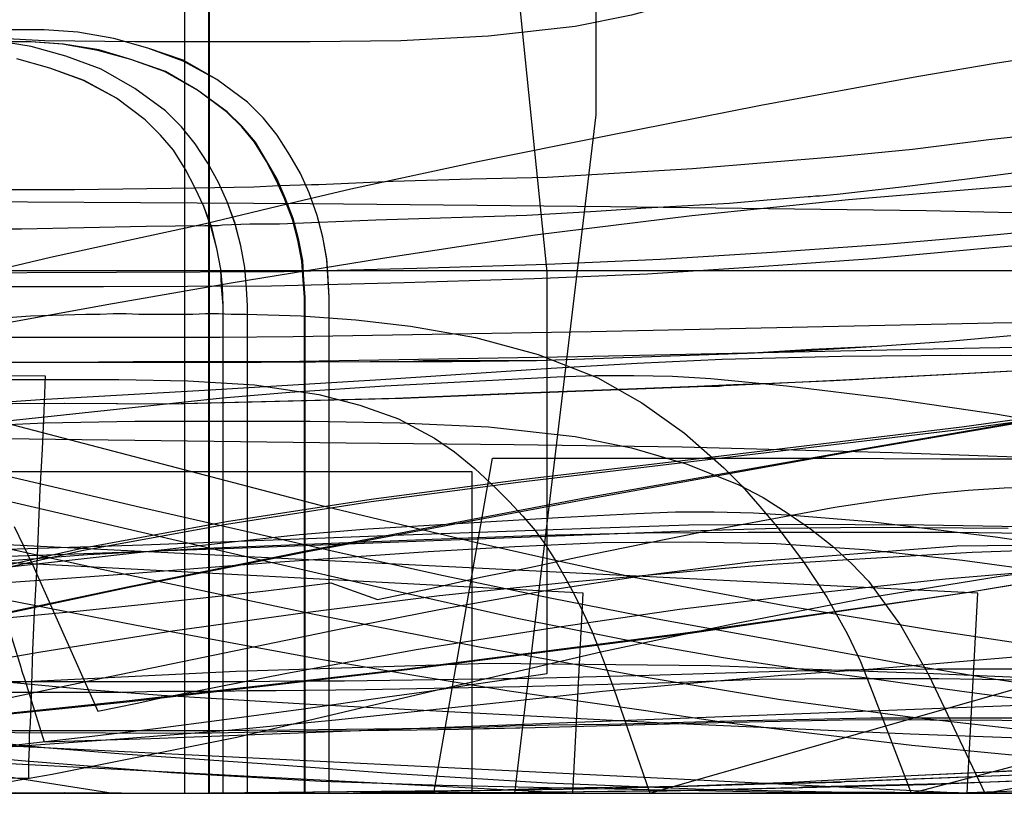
# Model space of a CAD drawing. Header units: millimetres. Extents: x 0 to 1298, y -1 to 755.
# Tile 167 of 179: x 244 to 366, y 0 to 96. Entities that reach past the tile are written whole.
import ezdxf

# ---------------------------------------------------------------- set-up
doc = ezdxf.new("R2010")
doc.units = ezdxf.units.MM
doc.layers.add('1', color=7, linetype='Continuous')

# ---------------------------------------------------------------- blocks, each defined once
blk = doc.blocks.new('PART001')
at = {"layer": '1'}
blk.add_lwpolyline([(0, 0), (707.5, 0), (707.5, 65), (0, 65)], close=True, dxfattribs=at)
blk = doc.blocks.new('PART002')
at = {"layer": '1'}
blk.add_lwpolyline([(223.5, 73.7), (279.8, 73.4), (317.2, 73), (356.5, 72.5), (396, 71.6)], dxfattribs=at)
blk = doc.blocks.new('PART003')
at = {"layer": '1'}
blk.add_lwpolyline([(0, 0), (300, 0), (300, 40), (0, 40)], close=True, dxfattribs=at)
blk = doc.blocks.new('PART004')
at = {"layer": '1'}
blk.add_lwpolyline([(242.9, 13.8), (252.1, 12.9), (261.3, 12.2), (279.8, 11.1), (322.9, 8.8), (354.5, 7.4), (370.4, 6.8)], dxfattribs=at)
blk = doc.blocks.new('PART006')
at = {"layer": '1'}
blk.add_lwpolyline([(0, 40), (0, 0), (300, 0), (300, 40)], close=True, dxfattribs=at)
blk = doc.blocks.new('PART007')
at = {"layer": '1'}
blk.add_lwpolyline([(55.3, 2), (244.8, 1.9), (244.8, 3.9), (244.9, 5.7), (244.9, 7.2), (245, 8.7), (245.2, 13.5), (245.3, 17.8), (245.5, 22.5), (245.8, 27.5), (246, 32.6), (246.2, 37.8), (246.5, 42.8), (246.7, 47.6), (246.9, 51.9), (11.8, 52.1)], dxfattribs=at)
blk = doc.blocks.new('PART011')
at = {"layer": '1'}
blk.add_lwpolyline([(361.6, 0), (362.9, 24.9), (1.3, 42.9), (0, 17.9)], close=True, dxfattribs=at)
blk = doc.blocks.new('PART012')
at = {"layer": '1'}
blk.add_lwpolyline([(81, 0), (295.2, 0), (302.5, 41.7), (344, 41.7), (358.4, 41.6), (368.1, 41.6)], dxfattribs=at)
blk = doc.blocks.new('PART014')
at = {"layer": '1'}
blk.add_lwpolyline([(238.8, 29.4), (270.3, 30.5), (301.7, 31.7), (325.8, 32.6), (337.8, 33), (349.8, 33.1), (366.7, 33)], dxfattribs=at)
blk = doc.blocks.new('PART015')
at = {"layer": '1'}
blk.add_lwpolyline([(11.4, 38.3), (255.3, 0), (305.3, 0), (315.4, 84.4), (315.4, 134.4), (310.2, 135), (304.7, 135.6), (299.1, 136.2), (293.4, 136.8), (281.9, 137.9), (270.3, 139), (261.9, 139.7), (253.6, 140.4), (237.1, 141.6)], dxfattribs=at)
blk = doc.blocks.new('PART016')
at = {"layer": '1'}
blk.add_lwpolyline([(235.6, 41), (247.2, 38.3), (258.7, 35.6), (270.2, 33), (283.3, 30), (296.4, 27.1), (309.7, 24.3), (323, 21.7), (342.9, 18.1), (353.7, 16.1), (364.6, 14.3), (380.8, 11.8)], dxfattribs=at)
blk = doc.blocks.new('PART017')
at = {"layer": '1'}
blk.add_lwpolyline([(236.5, 28.5), (252.1, 29.7), (266.8, 30.5), (281.4, 31.1), (295, 31.6), (308.5, 32.1), (321.4, 32.4), (334.3, 32.5), (360, 32.5), (374.7, 32.3)], dxfattribs=at)
blk = doc.blocks.new('PART019')
at = {"layer": '1'}
blk.add_lwpolyline([(232.6, 63.2), (247.5, 66.7), (257.2, 68.8), (266.8, 70.9), (275.9, 73.1), (284.9, 75.2), (300.7, 78.6), (316.6, 81.8), (335.9, 85.6), (355.3, 89.2), (365.3, 90.9), (375.3, 92.4)], dxfattribs=at)
blk = doc.blocks.new('PART025')
at = {"layer": '1'}
blk.add_lwpolyline([(237.1, 6.7), (246.8, 5.7), (256.5, 4.9), (273.8, 3.7), (289.8, 2.5), (309.3, 1.3), (328.8, 0.5), (344.7, 0.2), (360.5, 0.1), (387, 0)], dxfattribs=at)
blk = doc.blocks.new('PART026')
at = {"layer": '1'}
blk.add_lwpolyline([(227.7, 29.9), (259, 30.9), (290.3, 32.1), (314.7, 33), (326.9, 33.4), (339.1, 33.5), (356.2, 33.4), (373.3, 33.1)], dxfattribs=at)
blk = doc.blocks.new('PART029')
at = {"layer": '1'}
blk.add_lwpolyline([(227.5, 33.7), (253.9, 27.9), (280.3, 22.3), (301.1, 18.2), (321.9, 14.4), (338.1, 11.7), (354.5, 9.5), (371.3, 7.6)], dxfattribs=at)
blk = doc.blocks.new('PART031')
at = {"layer": '1'}
blk.add_lwpolyline([(241.9, 46.1), (280.9, 35.9), (300.5, 31.2), (310.3, 29), (320.1, 26.9), (338.7, 23.4), (357.4, 20.3), (375.9, 17.5)], dxfattribs=at)
blk = doc.blocks.new('PART032')
at = {"layer": '1'}
blk.add_lwpolyline([(0, 344.5), (0.1, 287.9), (0.7, 38.6), (26.4, 38.6), (34.5, 38.5), (45.4, 38.5), (56.5, 38.4), (79, 38.6), (95.1, 39.1), (111, 39.9), (126.9, 40.9), (142.7, 41.9), (167.3, 43.5), (191.8, 45.1), (219, 47.1), (246.2, 49), (267.4, 50.2), (288.6, 51.5), (309.8, 52.9), (320.5, 53.5), (331.1, 54), (346, 54.4), (360.8, 54.5), (385.1, 54.4)], dxfattribs=at)
blk = doc.blocks.new('PART036')
at = {"layer": '1'}
blk.add_lwpolyline([(0, 0), (540, 0), (540, 65), (0, 65)], close=True, dxfattribs=at)
blk = doc.blocks.new('PART037')
at = {"layer": '1'}
blk.add_lwpolyline([(238.2, 44.2), (284.3, 43.6), (305.2, 43.4), (326.1, 43.1), (352.3, 42.4), (378.4, 41.5)], dxfattribs=at)
blk = doc.blocks.new('PART038')
at = {"layer": '1'}
blk.add_lwpolyline([(238.5, 5.5), (253.4, 7.2), (260.9, 8.1), (268.5, 9.1), (279, 10.5), (289.4, 12), (294.6, 12.7), (299.6, 13.5), (304.5, 14.2), (309.3, 14.9), (309.3, 64.9), (300.7, 149.3), (250.7, 149.3), (11.4, 104)], dxfattribs=at)
blk = doc.blocks.new('PART039')
at = {"layer": '1'}
blk.add_lwpolyline([(238.2, 24.8), (258.2, 20.9), (281.1, 16.7), (292.7, 14.7), (304.3, 12.8), (321.6, 10.3), (331, 8.9), (340.5, 7.7), (354.7, 6), (368.9, 4.6)], dxfattribs=at)
blk = doc.blocks.new('PART041')
at = {"layer": '1'}
blk.add_lwpolyline([(312.5, 0), (313.8, 24.9), (1.3, 41.5), (0, 16.5)], close=True, dxfattribs=at)
blk = doc.blocks.new('PART042')
at = {"layer": '1'}
blk.add_lwpolyline([(218.2, 25.5), (253.2, 29.4), (270.1, 31.3), (278.5, 32.2), (287, 32.9), (298.8, 33.6), (310.7, 34.3), (320.4, 34.8), (325.3, 35), (330.1, 35), (335, 34.9), (339.8, 34.6), (349.5, 33.8), (365.1, 31.9), (379.5, 29.8)], dxfattribs=at)
blk = doc.blocks.new('PART043')
at = {"layer": '1'}
blk.add_lwpolyline([(232.3, 20.9), (251.2, 22.7), (258.8, 23.5), (266.5, 24.3), (274.3, 25.2), (282.4, 26.2), (288.2, 24.1), (294.8, 25.5), (301, 26.9), (307.1, 28.1), (313.1, 29.4), (321, 31), (329, 32.6), (345.1, 35.6), (351.2, 36.5), (357.3, 37.3), (361.7, 37.7), (366.2, 38), (375.1, 38.2)], dxfattribs=at)
blk = doc.blocks.new('PART045')
at = {"layer": '1'}
blk.add_lwpolyline([(239, 58), (254.5, 60.8), (270, 63.5), (288.8, 66.6), (307.8, 69.5), (327.3, 71.9), (346.8, 73.9), (363.7, 75.3), (380.6, 76.6)], dxfattribs=at)
blk = doc.blocks.new('PART049')
at = {"layer": '1'}
blk.add_lwpolyline([(204, 23.5), (255.3, 27.2), (274.9, 28.7), (294.5, 30.1), (305.3, 30.7), (316.1, 31.2), (327, 31.3), (337.8, 31.1), (349.4, 30.3), (361, 29), (372, 27.5)], dxfattribs=at)
blk = doc.blocks.new('PART050')
at = {"layer": '1'}
blk.add_lwpolyline([(232.6, 38.6), (245.5, 35.6), (271.7, 29.5), (288.6, 25.6), (305.6, 21.8), (322.7, 18.4), (331.2, 16.9), (339.8, 15.6), (349.7, 14.3), (360.9, 12.7), (372.2, 11.2)], dxfattribs=at)
blk = doc.blocks.new('PART052')
at = {"layer": '1'}
blk.add_lwpolyline([(232.3, 5.1), (243.9, 4.1), (262.5, 2.6), (281.2, 1.5), (296.3, 1), (311.4, 0.7), (336.6, 0.2), (349.1, 0), (361.6, 0.1), (373.9, 0.5)], dxfattribs=at)
blk = doc.blocks.new('PART054')
at = {"layer": '1'}
blk.add_lwpolyline([(235.2, 5.3), (256.7, 6.8), (270.1, 7.9), (283.4, 9.2), (305.3, 11.5), (316.2, 12.7), (327.1, 13.7), (338.5, 14.7), (349.9, 15.5), (381.6, 18.2)], dxfattribs=at)
blk = doc.blocks.new('PART055')
at = {"layer": '1'}
blk.add_lwpolyline([(226.2, 44.7), (243.7, 46.5), (268.9, 49.2), (277.3, 49.9), (289.1, 50.7), (300.9, 51.3), (310.5, 51.8), (315.3, 52), (320.1, 52), (324.9, 51.9), (329.7, 51.6), (339.1, 50.7), (352.1, 49.1), (365.1, 47.2), (378.6, 44.9)], dxfattribs=at)
blk = doc.blocks.new('PART057')
at = {"layer": '1'}
blk.add_lwpolyline([(230, 14.8), (246.3, 17.6), (262.7, 20.2), (279.2, 22.5), (295.9, 24.6), (312.3, 26.3), (329, 27.8), (337.3, 28.5), (345.4, 29), (362.2, 30), (378.8, 30.6)], dxfattribs=at)
blk = doc.blocks.new('PART059')
at = {"layer": '1'}
blk.add_lwpolyline([(0, 0), (269, 0), (269, 60.7), (268.8, 63), (268.7, 65.2), (268.2, 67.8), (267.5, 70.4), (266.6, 73), (265.5, 75.3), (264.3, 77.6), (262.8, 80), (261.2, 81.9), (259.3, 83.8), (255.7, 86.5), (251.6, 88.7), (247.4, 90.2), (243.3, 91.4)], dxfattribs=at)
blk = doc.blocks.new('PART060')
at = {"layer": '1'}
blk.add_lwpolyline([(243, 33.2), (245.3, 28.4), (253.4, 10.2), (258.3, 11.2), (260, 11.6), (260.5, 11.7), (276.7, 14.9), (293, 17.9), (309.4, 20.5), (325.8, 22.9), (342.4, 24.9), (358.9, 26.7), (375.6, 28.1)], dxfattribs=at)
blk = doc.blocks.new('PART061')
at = {"layer": '1'}
for points in [[(369.9, 77.5), (361.6, 76.4), (353.4, 75.4), (345.4, 74.5), (343.2, 74.3), (342.7, 74.3), (342.1, 74.2), (341.8, 74.2), (336.7, 73.8), (332, 73.4), (321.6, 72.8), (315.4, 72.4), (306.8, 71.9), (288, 71.3), (276, 70.8), (272.3, 70.8), (268.9, 70.7), (268.4, 70.6), (266.7, 70.6), (259.4, 70.5), (243.9, 70.2), (230.5, 70.2)], [(230.1, 12.6), (256.3, 12.6), (261.1, 12.7), (268.9, 12.7), (272.1, 12.8), (275.6, 12.8), (286.7, 12.9), (305.9, 13.3), (324.7, 13.8), (335.8, 14.2), (347, 14.3), (358, 14.3), (368.9, 14.1)]]:
    blk.add_lwpolyline(points, dxfattribs=at)
blk = doc.blocks.new('PART063')
at = {"layer": '1'}
blk.add_lwpolyline([(235.8, 45.6), (246.8, 46.1), (258, 46.3), (279.8, 46.3), (291, 46.1), (302, 45.6), (312.8, 44.4), (319.8, 43), (326.6, 41), (333.1, 38.4), (336.2, 36.8), (339.2, 34.9), (342.1, 32.9), (344.8, 30.8), (347.2, 28.6), (349.3, 26.4), (353.3, 20.9), (356.8, 14.7), (363.8, 0), (537.8, 31.2)], dxfattribs=at)
blk = doc.blocks.new('PART064')
at = {"layer": '1'}
for points in [[(367, 56.9), (359.3, 56.2), (350.4, 55.6), (342.3, 55.1), (334.2, 54.7), (308, 53.8), (297.5, 53.7), (287.3, 53.7), (273.7, 53.6), (237, 53.6)], [(226.5, 0), (284.2, 0), (286.1, 0.1), (290.7, 0.1), (293.9, 0.2), (298.4, 0.3), (316.5, 0.6), (323.3, 0.8), (339.8, 1.4), (354.6, 2.2), (373.7, 3.1)]]:
    blk.add_lwpolyline(points, dxfattribs=at)
blk = doc.blocks.new('PART065')
at = {"layer": '1'}
for points in [[(367, 56.9), (359.3, 56.2), (350.4, 55.6), (342.2, 55.2), (334.2, 54.7), (308, 53.8), (293.9, 53.8), (292.1, 53.7), (287.3, 53.7), (273.7, 53.6), (236.9, 53.6)], [(226.5, 0), (284.2, 0), (286.1, 0.1), (290.7, 0.2), (293.9, 0.2), (298.4, 0.3), (316.5, 0.6), (323.3, 0.8), (339.8, 1.4), (354.6, 2.2), (365.2, 2.7), (373.6, 3.2)]]:
    blk.add_lwpolyline(points, dxfattribs=at)
blk = doc.blocks.new('PART067')
at = {"layer": '1'}
for points in [[(374.1, 82.4), (364.3, 81.3), (354.8, 80.1), (345.4, 79.2), (327.4, 77.7), (309.3, 76.6), (299.9, 76.4), (290.1, 76.1), (280.9, 75.7), (280, 75.7), (275.9, 75.6), (272.8, 75.4), (265.5, 75.3), (250.5, 75.1), (236.4, 75.1)], [(230.1, 13.9), (271.7, 13.9), (277.9, 14), (284.1, 14), (303.8, 14.3), (305.6, 14.3), (322, 14.7), (338.3, 15.2), (348.4, 15.4), (349.9, 15.4), (357.9, 15.5), (367.5, 15.5)]]:
    blk.add_lwpolyline(points, dxfattribs=at)
blk = doc.blocks.new('PART068')
at = {"layer": '1'}
blk.add_lwpolyline([(234.5, 20.8), (257.1, 25.6), (279.5, 30.1), (314.2, 36.6), (348.8, 42.8), (383.7, 48.8)], dxfattribs=at)
blk = doc.blocks.new('PART070')
at = {"layer": '1'}
blk.add_lwpolyline([(234.5, 20.9), (257.1, 25.7), (279.5, 30.2), (314.2, 36.8), (348.8, 42.9), (383.7, 48.9)], dxfattribs=at)
blk = doc.blocks.new('PART071')
at = {"layer": '1'}
for points in [[(537.8, 108.6), (363.8, 139.7), (356.8, 125.1), (353.4, 118.9), (349.4, 113.4), (347.3, 111.2), (344.8, 109), (342.1, 106.9), (339.2, 104.8), (336.2, 103), (333.1, 101.3), (326.7, 98.7), (319.8, 96.8), (312.8, 95.4), (302, 94.2), (291.1, 93.6), (279.8, 93.5), (258, 93.5), (246.8, 93.6), (235.8, 94.2)], [(26.9, 0), (268.9, 0), (510.9, 0)]]:
    blk.add_lwpolyline(points, dxfattribs=at)
blk = doc.blocks.new('PART072')
at = {"layer": '1'}
blk.add_lwpolyline([(0, 0), (272, 0), (272, 60.7), (271.9, 62.8), (271.7, 65.4), (271.2, 68.1), (270.5, 70.9), (269.5, 73.6), (268.4, 76), (267.1, 78.4), (265.5, 80.8), (263.8, 82.9), (261.8, 84.9), (258, 87.7), (253.8, 90.1), (249.4, 91.7), (245.1, 92.9), (240.7, 93.6)], dxfattribs=at)
blk = doc.blocks.new('PART073')
at = {"layer": '1'}
blk.add_lwpolyline([(0, 0), (269, 0), (269, 60.7), (268.9, 63), (268.7, 65.2), (268.2, 67.8), (267.6, 70.4), (266.6, 73), (265.5, 75.3), (264.3, 77.6), (262.8, 80), (261.2, 81.9), (259.3, 83.8), (255.7, 86.5), (251.7, 88.7), (247.4, 90.2), (243.3, 91.4)], dxfattribs=at)
blk = doc.blocks.new('PART074')
at = {"layer": '1'}
blk.add_lwpolyline([(0, 0), (272, 0), (272, 60.7), (271.9, 62.8), (271.7, 65.4), (271.2, 68.1), (270.5, 70.8), (269.5, 73.6), (268.4, 76), (267.1, 78.4), (265.5, 80.8), (263.8, 82.9), (261.8, 84.9), (258, 87.7), (253.8, 90.1), (249.4, 91.7), (245.1, 92.9), (240.7, 93.6)], dxfattribs=at)
blk = doc.blocks.new('PART076')
at = {"layer": '1'}
blk.add_lwpolyline([(236.3, 27.1), (251.4, 30.5), (269.4, 33.8), (287.4, 36.6), (305.7, 39), (325.1, 41.3), (360.9, 45.6), (394.7, 50.3)], dxfattribs=at)
blk = doc.blocks.new('PART078')
at = {"layer": '1'}
for points in [[(199.7, 7.8), (267.1, 7.8), (277.3, 7.9), (294.8, 8.1), (300, 8.2), (304.7, 8.4), (309.5, 8.5), (317, 8.6), (324.8, 8.8), (332.3, 9), (349.6, 9.4), (367.4, 9.4)], [(375.9, 70.5), (365.3, 69.5), (351.4, 68.3), (337.3, 67.3), (323.4, 66.4), (309.3, 65.8), (293.1, 65.3), (276.6, 64.9), (255.7, 64.8), (233.4, 64.7)]]:
    blk.add_lwpolyline(points, dxfattribs=at)
blk = doc.blocks.new('PART079')
at = {"layer": '1'}
blk.add_lwpolyline([(18.1, 0), (505.7, 0)], dxfattribs=at)
blk = doc.blocks.new('PART081')
at = {"layer": '1'}
blk.add_lwpolyline([(238.7, 13.6), (270.6, 15.2), (302.1, 16.2), (329.7, 15.9), (357.4, 14.9), (385.1, 13.7)], dxfattribs=at)
blk = doc.blocks.new('PART082')
at = {"layer": '1'}
blk.add_lwpolyline([(236.3, 26.8), (251.4, 30.2), (269.4, 33.5), (287.4, 36.3), (305.7, 38.7), (360.9, 45.3), (394.5, 49.9)], dxfattribs=at)
blk = doc.blocks.new('PART083')
at = {"layer": '1'}
for points in [[(370.4, 52.7), (349.9, 51.6), (348.1, 51.5), (345, 51.3), (337.3, 51), (332.5, 50.8), (328, 50.6), (304.2, 49.7), (290.4, 49.1), (262.1, 48.4), (249.2, 48.5), (236.3, 48.4)], [(235.2, 0), (249.2, 0.1), (263.2, 0), (292.9, 0.3), (301.8, 0.4), (310.9, 0.7), (326.4, 0.9), (337.4, 1.2), (347.9, 1.5), (367.8, 2.3)]]:
    blk.add_lwpolyline(points, dxfattribs=at)
blk = doc.blocks.new('PART084')
at = {"layer": '1'}
blk.add_lwpolyline([(238.2, 58.9), (245, 59.4), (251.9, 59.6), (253.7, 59.6), (255.3, 59.7), (256.9, 59.7), (258.5, 59.6), (261.9, 59.6), (265.2, 59.6), (266.8, 59.7), (268.4, 59.7), (270, 59.6), (271.8, 59.6), (278.7, 59.4), (285.5, 58.9), (292.3, 58.1), (300.4, 56.7), (308.2, 54.6), (315.6, 51.7), (321.1, 48.6), (326.4, 44.8), (331.3, 40.5), (333.6, 38.2), (335.8, 35.7), (337.9, 33.2), (341.2, 28.8), (344.1, 24.4), (346.7, 19.8), (348.3, 16.4), (349.8, 12.6), (354.6, 0), (523.7, 44.5)], dxfattribs=at)
blk = doc.blocks.new('PART087')
at = {"layer": '1'}
blk.add_lwpolyline([(240.9, 24.9), (243.8, 15.7), (243.9, 15.3), (244.3, 14.1), (246.7, 6.4), (253.1, 6.6), (260, 6.8), (378.8, 11.4)], dxfattribs=at)
blk = doc.blocks.new('PART088')
at = {"layer": '1'}
blk.add_lwpolyline([(0, 0), (279.2, 0), (279.2, 61.7), (279, 64.5), (278.9, 66.3), (278.4, 68.8), (277.7, 71.5), (276.7, 74.1), (275.7, 76.4), (274.4, 78.7), (273, 81), (271.3, 83), (269.5, 84.8), (265.8, 87.5), (261.8, 89.8), (257.5, 91.3), (253.5, 92.5), (249.1, 93.2), (245.1, 93.5), (34.1, 93.5)], dxfattribs=at)
blk = doc.blocks.new('PART089')
at = {"layer": '1'}
blk.add_lwpolyline([(0, 0), (282.2, 0), (282.2, 61.7), (282, 64.8), (281.9, 66.5), (281.4, 69.2), (280.7, 71.9), (279.7, 74.7), (278.6, 77.1), (277.3, 79.4), (275.7, 81.9), (274, 84), (272, 86), (268.2, 88.8), (264, 91.2), (259.6, 92.7), (255.4, 93.9), (250.9, 94.7), (246.7, 95), (35.6, 95)], dxfattribs=at)
blk = doc.blocks.new('PART090')
at = {"layer": '1'}
blk.add_lwpolyline([(0, 0), (282.2, 0), (282.2, 61.7), (281.9, 66.4), (281.4, 69.2), (280.7, 71.9), (279.7, 74.7), (278.6, 77.1), (277.3, 79.4), (275.7, 81.9), (274, 84), (272, 86), (268.2, 88.8), (264, 91.1), (259.6, 92.7), (255.4, 93.9), (250.9, 94.7), (246.7, 95), (35.6, 95)], dxfattribs=at)
blk = doc.blocks.new('PART091')
at = {"layer": '1'}
for points in [[(374.3, 68.7), (363.8, 67.8), (349.8, 66.5), (335.7, 65.5), (321.8, 64.6), (307.7, 64), (291.5, 63.5), (275, 63.1), (254.1, 63), (209.6, 63)], [(231.8, 7.6), (265.6, 7.5), (275.7, 7.7), (293.1, 7.9), (298.3, 8), (307.8, 8.2), (330.6, 8.8), (348, 9.2), (365.9, 9.1), (376.3, 8.9)]]:
    blk.add_lwpolyline(points, dxfattribs=at)
blk = doc.blocks.new('PART092')
at = {"layer": '1'}
blk.add_lwpolyline([(0, 0), (279.1, 0), (279.1, 61.7), (278.9, 64.4), (278.8, 66.2), (278.3, 68.8), (277.6, 71.4), (276.6, 74.1), (275.6, 76.3), (274.4, 78.6), (272.9, 81), (271.3, 82.9), (269.4, 84.8), (265.8, 87.5), (261.7, 89.8), (257.5, 91.3), (253.4, 92.4), (249, 93.2), (245, 93.5), (34.1, 93.5)], dxfattribs=at)
blk = doc.blocks.new('PART093')
at = {"layer": '1'}
for points in [[(370.5, 52.7), (350.1, 51.6), (344.5, 51.3), (337.6, 51), (331.3, 50.7), (330.7, 50.6), (329.2, 50.6), (305.3, 49.7), (291.3, 49.1), (262.4, 48.4), (249.3, 48.5), (236.1, 48.4)], [(235.2, 0), (249.3, 0.1), (263.4, 0), (293.1, 0.3), (302, 0.4), (311.2, 0.7), (326.8, 0.9), (337.8, 1.2), (342.1, 1.3), (345.8, 1.4), (346.5, 1.5), (347.6, 1.5), (349.4, 1.6), (367.9, 2.3)]]:
    blk.add_lwpolyline(points, dxfattribs=at)
blk = doc.blocks.new('PART094')
at = {"layer": '1'}
blk.add_lwpolyline([(222.3, 7.9), (256.9, 11.5), (291.9, 15.5), (326.8, 20), (361.5, 25), (396, 30.8)], dxfattribs=at)
blk = doc.blocks.new('PART096')
at = {"layer": '1'}
blk.add_lwpolyline([(223.9, 8), (253.7, 14.3), (283.2, 20.4), (296.1, 22.9), (308.9, 25.2), (321.9, 27.2), (334.6, 28.8), (360.3, 30.8), (371.8, 30.9)], dxfattribs=at)
blk = doc.blocks.new('PART098')
at = {"layer": '1'}
blk.add_lwpolyline([(213.7, 51.5), (256, 51.5), (264.6, 51.3), (272.9, 50.8), (280.9, 49.6), (286, 48.3), (290.8, 46.6), (295.3, 44.2), (297.8, 42.5), (300.3, 40.4), (302.9, 38), (304.6, 36.3), (306.3, 34.5), (307.8, 32.7), (309.1, 30.9), (310.4, 28.9), (311.5, 26.9), (312.7, 24.7), (313.8, 22.5), (314.9, 20.1), (316.3, 16.6), (317.6, 13), (322.1, 0), (469.7, 42.1)], dxfattribs=at)
blk = doc.blocks.new('PART100')
at = {"layer": '1'}
blk.add_lwpolyline([(14.1, 0), (455.5, 0)], dxfattribs=at)
blk = doc.blocks.new('PART103')
at = {"layer": '1'}
blk.add_lwpolyline([(222.3, 7.8), (257, 11.4), (291.9, 15.4), (326.8, 19.9), (361.5, 25), (396, 30.7)], dxfattribs=at)
blk = doc.blocks.new('PART105')
at = {"layer": '1'}
blk.add_lwpolyline([(241.1, 1.2), (243.9, 1.7), (247.7, 2.4), (270.7, 7), (293.7, 12.4), (316, 17.6), (332.4, 21.1), (349.1, 24.3), (365.7, 27), (373.9, 28.1)], dxfattribs=at)
blk = doc.blocks.new('PART106')
at = {"layer": '1'}
for points in [[(375.8, 55.6), (363.1, 55.4), (313.1, 54.3), (276, 53.7), (257.8, 53.7), (249.1, 53.6), (231.9, 53.6)], [(240.4, 0), (301.4, 0), (308.8, 0.2), (324.2, 0.3), (339.4, 0.7), (356.6, 1.1), (373.3, 1.8)]]:
    blk.add_lwpolyline(points, dxfattribs=at)
blk = doc.blocks.new('PART107')
at = {"layer": '1'}
blk.add_lwpolyline([(267.3, 0), (267.3, 160.9), (0, 160.9), (0, 0), (133.7, 0)], close=True, dxfattribs=at)
blk = doc.blocks.new('PART108')
at = {"layer": '1'}
for points in [[(377.4, 58.7), (364.8, 58.5), (314.8, 57.4), (277.7, 56.8), (268.6, 56.7), (224.9, 56.7)], [(243.1, 0.1), (261.3, 0), (281.4, 0), (295.8, 0.1), (303.3, 0.1), (310.8, 0.2), (326, 0.4), (338.4, 0.7), (340.4, 0.7), (341.2, 0.8), (358.4, 1.2), (375.2, 1.8)]]:
    blk.add_lwpolyline(points, dxfattribs=at)
blk = doc.blocks.new('PART109')
at = {"layer": '1'}
blk.add_lwpolyline([(264.2, 0), (264.2, 159.3), (0, 159.3), (0, 0), (132.1, 0)], close=True, dxfattribs=at)
blk = doc.blocks.new('PART110')
at = {"layer": '1'}
blk.add_lwpolyline([(264.2, 0), (264.2, 159.4), (0, 159.4), (0, 0), (132.1, 0)], close=True, dxfattribs=at)
blk = doc.blocks.new('PART111')
at = {"layer": '1'}
blk.add_lwpolyline([(267.2, 0), (267.2, 160.8), (0, 160.8), (0, 0), (133.6, 0)], close=True, dxfattribs=at)
blk = doc.blocks.new('PART114')
at = {"layer": '1'}
blk.add_lwpolyline([(223.5, 73.7), (279.8, 73.4), (317.2, 73), (356.5, 72.5), (396, 71.6)], dxfattribs=at)
blk = doc.blocks.new('PART115')
at = {"layer": '1'}
blk.add_lwpolyline([(242.9, 13.8), (252.1, 12.9), (261.3, 12.2), (279.8, 11.1), (322.9, 8.8), (354.5, 7.4), (370.4, 6.8)], dxfattribs=at)
blk = doc.blocks.new('PART116')
at = {"layer": '1'}
blk.add_lwpolyline([(55.3, 2), (244.8, 1.9), (244.8, 3.9), (244.9, 5.7), (244.9, 7.2), (245, 8.7), (245.2, 13.5), (245.3, 17.8), (245.5, 22.5), (245.8, 27.5), (246, 32.6), (246.2, 37.8), (246.5, 42.8), (246.7, 47.6), (246.9, 51.9), (11.8, 52.1)], dxfattribs=at)
blk = doc.blocks.new('PART119')
at = {"layer": '1'}
blk.add_lwpolyline([(361.6, 0), (362.9, 24.9), (1.3, 42.9), (0, 17.9)], close=True, dxfattribs=at)
blk = doc.blocks.new('PART120')
at = {"layer": '1'}
blk.add_lwpolyline([(81, 0), (295.2, 0), (302.5, 41.7), (344, 41.7), (358.4, 41.6), (368.1, 41.6)], dxfattribs=at)
blk = doc.blocks.new('PART122')
at = {"layer": '1'}
blk.add_lwpolyline([(238.8, 29.4), (270.3, 30.5), (301.7, 31.7), (325.8, 32.6), (337.8, 33), (349.8, 33.1), (366.7, 33)], dxfattribs=at)
blk = doc.blocks.new('PART123')
at = {"layer": '1'}
blk.add_lwpolyline([(11.4, 38.3), (255.3, 0), (305.3, 0), (315.4, 84.4), (315.4, 134.4), (310.2, 135), (304.7, 135.6), (299.1, 136.2), (293.4, 136.8), (281.9, 137.9), (270.3, 139), (261.9, 139.7), (253.6, 140.4), (237.1, 141.6)], dxfattribs=at)
blk = doc.blocks.new('PART124')
at = {"layer": '1'}
blk.add_lwpolyline([(235.6, 41), (247.2, 38.3), (258.7, 35.6), (270.2, 33), (283.3, 30), (296.4, 27.1), (309.7, 24.3), (323, 21.7), (342.9, 18.1), (353.7, 16.1), (364.6, 14.3), (380.8, 11.8)], dxfattribs=at)
blk = doc.blocks.new('PART125')
at = {"layer": '1'}
blk.add_lwpolyline([(236.5, 28.5), (252.1, 29.7), (266.8, 30.5), (281.4, 31.1), (295, 31.6), (308.5, 32.1), (321.4, 32.4), (334.3, 32.5), (360, 32.5), (374.7, 32.3)], dxfattribs=at)
blk = doc.blocks.new('PART127')
at = {"layer": '1'}
blk.add_lwpolyline([(232.6, 63.2), (247.5, 66.7), (257.2, 68.8), (266.8, 70.9), (275.9, 73.1), (284.9, 75.2), (300.7, 78.6), (316.6, 81.8), (335.9, 85.6), (355.3, 89.2), (365.3, 90.9), (375.3, 92.4)], dxfattribs=at)
blk = doc.blocks.new('PART132')
at = {"layer": '1'}
blk.add_lwpolyline([(237.1, 6.7), (246.8, 5.7), (256.5, 4.9), (273.8, 3.7), (289.8, 2.5), (309.3, 1.3), (328.8, 0.5), (344.7, 0.2), (360.5, 0.1), (387, 0)], dxfattribs=at)
blk = doc.blocks.new('PART133')
at = {"layer": '1'}
blk.add_lwpolyline([(227.7, 29.9), (259, 30.9), (290.3, 32.1), (314.7, 33), (326.9, 33.4), (339.1, 33.5), (356.2, 33.4), (373.3, 33.1)], dxfattribs=at)
blk = doc.blocks.new('PART135')
at = {"layer": '1'}
blk.add_lwpolyline([(227.5, 33.7), (253.9, 27.9), (280.3, 22.3), (301.1, 18.2), (321.9, 14.4), (338.1, 11.7), (354.5, 9.5), (371.3, 7.6)], dxfattribs=at)
blk = doc.blocks.new('PART136')
at = {"layer": '1'}
blk.add_lwpolyline([(241.9, 46.1), (280.9, 35.9), (300.5, 31.2), (310.3, 29), (320.1, 26.9), (338.7, 23.4), (357.4, 20.3), (375.9, 17.5)], dxfattribs=at)
blk = doc.blocks.new('PART137')
at = {"layer": '1'}
blk.add_lwpolyline([(219, 47.1), (246.2, 49), (267.4, 50.2), (288.6, 51.5), (309.8, 52.9), (320.5, 53.5), (331.1, 54), (346, 54.4), (360.8, 54.5), (385.1, 54.4)], dxfattribs=at)
blk = doc.blocks.new('PART139')
at = {"layer": '1'}
blk.add_lwpolyline([(238.2, 44.2), (284.3, 43.6), (305.2, 43.4), (326.1, 43.1), (352.3, 42.4), (378.4, 41.5)], dxfattribs=at)
blk = doc.blocks.new('PART140')
at = {"layer": '1'}
blk.add_lwpolyline([(238.5, 5.5), (253.4, 7.2), (260.9, 8.1), (268.5, 9.1), (279, 10.5), (289.4, 12), (294.6, 12.7), (299.6, 13.5), (304.5, 14.2), (309.3, 14.9), (309.3, 64.9), (300.7, 149.3), (250.7, 149.3), (11.4, 104)], dxfattribs=at)
blk = doc.blocks.new('PART141')
at = {"layer": '1'}
blk.add_lwpolyline([(238.2, 24.8), (258.2, 20.9), (281.1, 16.7), (292.7, 14.7), (304.3, 12.8), (321.6, 10.3), (331, 8.9), (340.5, 7.7), (354.7, 6), (368.9, 4.6)], dxfattribs=at)
blk = doc.blocks.new('PART143')
at = {"layer": '1'}
blk.add_lwpolyline([(312.5, 0), (313.8, 24.9), (1.3, 41.5), (0, 16.5)], close=True, dxfattribs=at)
blk = doc.blocks.new('PART144')
at = {"layer": '1'}
blk.add_lwpolyline([(218.2, 25.5), (253.2, 29.4), (270.1, 31.3), (278.5, 32.2), (287, 32.9), (298.8, 33.6), (310.7, 34.3), (320.4, 34.8), (325.3, 35), (330.1, 35), (335, 34.9), (339.8, 34.6), (349.5, 33.8), (365.1, 31.9), (379.5, 29.8)], dxfattribs=at)
blk = doc.blocks.new('PART145')
at = {"layer": '1'}
blk.add_lwpolyline([(232.3, 20.9), (251.2, 22.7), (258.8, 23.5), (266.5, 24.3), (274.3, 25.2), (282.4, 26.2), (288.2, 24.1), (294.8, 25.5), (301, 26.9), (307.1, 28.1), (313.1, 29.4), (321, 31), (329, 32.6), (345.1, 35.6), (351.2, 36.5), (357.3, 37.3), (361.7, 37.7), (366.2, 38), (375.1, 38.2)], dxfattribs=at)
blk = doc.blocks.new('PART147')
at = {"layer": '1'}
blk.add_lwpolyline([(239, 58), (254.5, 60.8), (270, 63.5), (288.8, 66.6), (307.8, 69.5), (327.3, 71.9), (346.8, 73.9), (363.7, 75.3), (380.6, 76.6)], dxfattribs=at)
blk = doc.blocks.new('PART150')
at = {"layer": '1'}
blk.add_lwpolyline([(204, 23.5), (255.3, 27.2), (274.9, 28.7), (294.5, 30.1), (305.3, 30.7), (316.1, 31.2), (327, 31.3), (337.8, 31.1), (349.4, 30.3), (361, 29), (372, 27.5)], dxfattribs=at)
blk = doc.blocks.new('PART151')
at = {"layer": '1'}
blk.add_lwpolyline([(232.6, 38.6), (245.5, 35.6), (271.7, 29.5), (288.6, 25.6), (305.6, 21.8), (322.7, 18.4), (331.2, 16.9), (339.8, 15.6), (349.7, 14.3), (360.9, 12.7), (372.2, 11.2)], dxfattribs=at)
blk = doc.blocks.new('PART153')
at = {"layer": '1'}
blk.add_lwpolyline([(232.3, 5.1), (243.9, 4.1), (262.5, 2.6), (281.2, 1.5), (296.3, 1), (311.4, 0.7), (336.6, 0.2), (349.1, 0), (361.6, 0.1), (373.9, 0.5)], dxfattribs=at)
blk = doc.blocks.new('PART155')
at = {"layer": '1'}
blk.add_lwpolyline([(235.2, 5.3), (256.7, 6.8), (270.1, 7.9), (283.4, 9.2), (305.3, 11.5), (316.2, 12.7), (327.1, 13.7), (338.5, 14.7), (349.9, 15.5), (381.6, 18.2)], dxfattribs=at)
blk = doc.blocks.new('PART156')
at = {"layer": '1'}
blk.add_lwpolyline([(226.2, 44.7), (243.7, 46.5), (268.9, 49.2), (277.3, 49.9), (289.1, 50.7), (300.9, 51.3), (310.5, 51.8), (315.3, 52), (320.1, 52), (324.9, 51.9), (329.7, 51.6), (339.1, 50.7), (352.1, 49.1), (365.1, 47.2), (378.6, 44.9)], dxfattribs=at)
blk = doc.blocks.new('PART157')
at = {"layer": '1'}
blk.add_lwpolyline([(230, 14.8), (246.3, 17.6), (262.7, 20.2), (279.2, 22.5), (295.9, 24.6), (312.3, 26.3), (329, 27.8), (337.3, 28.5), (345.4, 29), (362.2, 30), (378.8, 30.6)], dxfattribs=at)
blk = doc.blocks.new('PART159')
at = {"layer": '1'}
blk.add_lwpolyline([(0, 0), (269, 0), (269, 60.7), (268.8, 63), (268.7, 65.2), (268.2, 67.8), (267.5, 70.4), (266.6, 73), (265.5, 75.3), (264.3, 77.6), (262.8, 80), (261.2, 81.9), (259.3, 83.8), (255.7, 86.5), (251.6, 88.7), (247.4, 90.2), (243.3, 91.4)], dxfattribs=at)
blk = doc.blocks.new('PART160')
at = {"layer": '1'}
blk.add_lwpolyline([(243, 33.2), (245.3, 28.4), (253.4, 10.2), (258.3, 11.2), (260, 11.6), (260.5, 11.7), (276.7, 14.9), (293, 17.9), (309.4, 20.5), (325.8, 22.9), (342.4, 24.9), (358.9, 26.7), (375.6, 28.1)], dxfattribs=at)
blk = doc.blocks.new('PART161')
at = {"layer": '1'}
for points in [[(369.9, 77.5), (361.6, 76.4), (353.4, 75.4), (345.4, 74.5), (343.2, 74.3), (342.7, 74.3), (342.1, 74.2), (341.8, 74.2), (336.7, 73.8), (332, 73.4), (321.6, 72.8), (315.4, 72.4), (306.8, 71.9), (288, 71.3), (276, 70.8), (272.3, 70.8), (268.9, 70.7), (268.4, 70.6), (266.7, 70.6), (259.4, 70.5), (243.9, 70.2), (230.5, 70.2)], [(230.1, 12.6), (256.3, 12.6), (261.1, 12.7), (268.9, 12.7), (272.1, 12.8), (275.6, 12.8), (286.7, 12.9), (305.9, 13.3), (324.7, 13.8), (335.8, 14.2), (347, 14.3), (358, 14.3), (368.9, 14.1)]]:
    blk.add_lwpolyline(points, dxfattribs=at)
blk = doc.blocks.new('PART162')
at = {"layer": '1'}
blk.add_lwpolyline([(235.8, 45.6), (246.8, 46.1), (258, 46.3), (279.8, 46.3), (291, 46.1), (302, 45.6), (312.8, 44.4), (319.8, 43), (326.6, 41), (333.1, 38.4), (336.2, 36.8), (339.2, 34.9), (342.1, 32.9), (344.8, 30.8), (347.2, 28.6), (349.3, 26.4), (353.3, 20.9), (356.8, 14.7), (363.8, 0), (537.8, 31.2)], dxfattribs=at)
blk = doc.blocks.new('PART163')
at = {"layer": '1'}
for points in [[(367, 56.9), (359.3, 56.2), (350.4, 55.6), (342.3, 55.1), (334.2, 54.7), (308, 53.8), (297.5, 53.7), (287.3, 53.7), (273.7, 53.6), (237, 53.6)], [(226.5, 0), (284.2, 0), (286.1, 0.1), (290.7, 0.1), (293.9, 0.2), (298.4, 0.3), (316.5, 0.6), (323.3, 0.8), (339.8, 1.4), (354.6, 2.2), (373.7, 3.1)]]:
    blk.add_lwpolyline(points, dxfattribs=at)
blk = doc.blocks.new('PART164')
at = {"layer": '1'}
for points in [[(367, 56.9), (359.3, 56.2), (350.4, 55.6), (342.2, 55.2), (334.2, 54.7), (308, 53.8), (293.9, 53.8), (292.1, 53.7), (287.3, 53.7), (273.7, 53.6), (236.9, 53.6)], [(226.5, 0), (284.2, 0), (286.1, 0.1), (290.7, 0.2), (293.9, 0.2), (298.4, 0.3), (316.5, 0.6), (323.3, 0.8), (339.8, 1.4), (354.6, 2.2), (365.2, 2.7), (373.6, 3.2)]]:
    blk.add_lwpolyline(points, dxfattribs=at)
blk = doc.blocks.new('PART166')
at = {"layer": '1'}
for points in [[(374.1, 82.4), (364.3, 81.3), (354.8, 80.1), (345.4, 79.2), (327.4, 77.7), (309.3, 76.6), (299.9, 76.4), (290.1, 76.1), (280.9, 75.7), (280, 75.7), (275.9, 75.6), (272.8, 75.4), (265.5, 75.3), (250.5, 75.1), (236.4, 75.1)], [(230.1, 13.9), (271.7, 13.9), (277.9, 14), (284.1, 14), (303.8, 14.3), (305.6, 14.3), (322, 14.7), (338.3, 15.2), (348.4, 15.4), (349.9, 15.4), (357.9, 15.5), (367.5, 15.5)]]:
    blk.add_lwpolyline(points, dxfattribs=at)
blk = doc.blocks.new('PART167')
at = {"layer": '1'}
blk.add_lwpolyline([(234.5, 20.8), (257.1, 25.6), (279.5, 30.1), (314.2, 36.6), (348.8, 42.8), (383.7, 48.8)], dxfattribs=at)
blk = doc.blocks.new('PART169')
at = {"layer": '1'}
blk.add_lwpolyline([(234.5, 20.9), (257.1, 25.7), (279.5, 30.2), (314.2, 36.8), (348.8, 42.9), (383.7, 48.9)], dxfattribs=at)
blk = doc.blocks.new('PART170')
at = {"layer": '1'}
for points in [[(537.8, 108.6), (363.8, 139.7), (356.8, 125.1), (353.4, 118.9), (349.4, 113.4), (347.3, 111.2), (344.8, 109), (342.1, 106.9), (339.2, 104.8), (336.2, 103), (333.1, 101.3), (326.7, 98.7), (319.8, 96.8), (312.8, 95.4), (302, 94.2), (291.1, 93.6), (279.8, 93.5), (258, 93.5), (246.8, 93.6), (235.8, 94.2)], [(26.9, 0), (268.9, 0), (510.9, 0)]]:
    blk.add_lwpolyline(points, dxfattribs=at)
blk = doc.blocks.new('PART171')
at = {"layer": '1'}
blk.add_lwpolyline([(0, 0), (272, 0), (272, 60.7), (271.9, 62.8), (271.7, 65.4), (271.2, 68.1), (270.5, 70.9), (269.5, 73.6), (268.4, 76), (267.1, 78.4), (265.5, 80.8), (263.8, 82.9), (261.8, 84.9), (258, 87.7), (253.8, 90.1), (249.4, 91.7), (245.1, 92.9), (240.7, 93.6)], dxfattribs=at)
blk = doc.blocks.new('PART172')
at = {"layer": '1'}
blk.add_lwpolyline([(0, 0), (269, 0), (269, 60.7), (268.9, 63), (268.7, 65.2), (268.2, 67.8), (267.6, 70.4), (266.6, 73), (265.5, 75.3), (264.3, 77.6), (262.8, 80), (261.2, 81.9), (259.3, 83.8), (255.7, 86.5), (251.7, 88.7), (247.4, 90.2), (243.3, 91.4)], dxfattribs=at)
blk = doc.blocks.new('PART173')
at = {"layer": '1'}
blk.add_lwpolyline([(0, 0), (272, 0), (272, 60.7), (271.9, 62.8), (271.7, 65.4), (271.2, 68.1), (270.5, 70.8), (269.5, 73.6), (268.4, 76), (267.1, 78.4), (265.5, 80.8), (263.8, 82.9), (261.8, 84.9), (258, 87.7), (253.8, 90.1), (249.4, 91.7), (245.1, 92.9), (240.7, 93.6)], dxfattribs=at)
blk = doc.blocks.new('PART175')
at = {"layer": '1'}
blk.add_lwpolyline([(236.3, 27.1), (251.4, 30.5), (269.4, 33.8), (287.4, 36.6), (305.7, 39), (325.1, 41.3), (360.9, 45.6), (394.7, 50.3)], dxfattribs=at)
blk = doc.blocks.new('PART177')
at = {"layer": '1'}
for points in [[(199.7, 7.8), (267.1, 7.8), (277.3, 7.9), (294.8, 8.1), (300, 8.2), (304.7, 8.4), (309.5, 8.5), (317, 8.6), (324.8, 8.8), (332.3, 9), (349.6, 9.4), (367.4, 9.4)], [(375.9, 70.5), (365.3, 69.5), (351.4, 68.3), (337.3, 67.3), (323.4, 66.4), (309.3, 65.8), (293.1, 65.3), (276.6, 64.9), (255.7, 64.8), (233.4, 64.7)]]:
    blk.add_lwpolyline(points, dxfattribs=at)
blk = doc.blocks.new('PART178')
at = {"layer": '1'}
blk.add_lwpolyline([(18.1, 0), (505.7, 0)], dxfattribs=at)
blk = doc.blocks.new('PART179')
at = {"layer": '1'}
blk.add_lwpolyline([(238.7, 13.6), (270.6, 15.2), (302.1, 16.2), (329.7, 15.9), (357.4, 14.9), (385.1, 13.7)], dxfattribs=at)
blk = doc.blocks.new('PART180')
at = {"layer": '1'}
blk.add_lwpolyline([(236.3, 26.8), (251.4, 30.2), (269.4, 33.5), (287.4, 36.3), (305.7, 38.7), (360.9, 45.3), (394.5, 49.9)], dxfattribs=at)
blk = doc.blocks.new('PART181')
at = {"layer": '1'}
for points in [[(370.4, 52.7), (349.9, 51.6), (348.1, 51.5), (345, 51.3), (337.3, 51), (332.5, 50.8), (328, 50.6), (304.2, 49.7), (290.4, 49.1), (262.1, 48.4), (249.2, 48.5), (236.3, 48.4)], [(235.2, 0), (249.2, 0.1), (263.2, 0), (292.9, 0.3), (301.8, 0.4), (310.9, 0.7), (326.4, 0.9), (337.4, 1.2), (347.9, 1.5), (367.8, 2.3)]]:
    blk.add_lwpolyline(points, dxfattribs=at)
blk = doc.blocks.new('PART182')
at = {"layer": '1'}
blk.add_lwpolyline([(238.2, 58.9), (245, 59.4), (251.9, 59.6), (253.7, 59.6), (255.3, 59.7), (256.9, 59.7), (258.5, 59.6), (261.9, 59.6), (265.2, 59.6), (266.8, 59.7), (268.4, 59.7), (270, 59.6), (271.8, 59.6), (278.7, 59.4), (285.5, 58.9), (292.3, 58.1), (300.4, 56.7), (308.2, 54.6), (315.6, 51.7), (321.1, 48.6), (326.4, 44.8), (331.3, 40.5), (333.6, 38.2), (335.8, 35.7), (337.9, 33.2), (341.2, 28.8), (344.1, 24.4), (346.7, 19.8), (348.3, 16.4), (349.8, 12.6), (354.6, 0), (523.7, 44.5)], dxfattribs=at)
blk = doc.blocks.new('PART184')
at = {"layer": '1'}
blk.add_lwpolyline([(240.9, 24.9), (243.8, 15.7), (243.9, 15.3), (244.3, 14.1), (246.7, 6.4), (253.1, 6.6), (260, 6.8), (378.8, 11.4)], dxfattribs=at)
blk = doc.blocks.new('PART185')
at = {"layer": '1'}
blk.add_lwpolyline([(0, 0), (279.2, 0), (279.2, 61.7), (279, 64.5), (278.9, 66.3), (278.4, 68.8), (277.7, 71.5), (276.7, 74.1), (275.7, 76.4), (274.4, 78.7), (273, 81), (271.3, 83), (269.5, 84.8), (265.8, 87.5), (261.8, 89.8), (257.5, 91.3), (253.5, 92.5), (249.1, 93.2), (245.1, 93.5), (34.1, 93.5)], dxfattribs=at)
blk = doc.blocks.new('PART186')
at = {"layer": '1'}
blk.add_lwpolyline([(0, 0), (282.2, 0), (282.2, 61.7), (282, 64.8), (281.9, 66.5), (281.4, 69.2), (280.7, 71.9), (279.7, 74.7), (278.6, 77.1), (277.3, 79.4), (275.7, 81.9), (274, 84), (272, 86), (268.2, 88.8), (264, 91.2), (259.6, 92.7), (255.4, 93.9), (250.9, 94.7), (246.7, 95), (35.6, 95)], dxfattribs=at)
blk = doc.blocks.new('PART187')
at = {"layer": '1'}
blk.add_lwpolyline([(0, 0), (282.2, 0), (282.2, 61.7), (282, 64.8), (281.9, 66.4), (281.4, 69.2), (280.7, 71.9), (279.7, 74.7), (278.6, 77.1), (277.3, 79.4), (275.7, 81.9), (274, 84), (272, 86), (268.2, 88.8), (264, 91.1), (259.6, 92.7), (255.4, 93.9), (250.9, 94.7), (246.7, 95), (35.6, 95)], dxfattribs=at)
blk = doc.blocks.new('PART188')
at = {"layer": '1'}
for points in [[(374.3, 68.7), (363.8, 67.8), (349.8, 66.5), (335.7, 65.5), (321.8, 64.6), (307.7, 64), (291.5, 63.5), (275, 63.1), (254.1, 63), (209.6, 63)], [(231.8, 7.6), (265.6, 7.5), (275.7, 7.7), (293.1, 7.9), (298.3, 8), (303, 8.1), (307.8, 8.2), (330.6, 8.8), (348, 9.2), (365.9, 9.1), (376.3, 8.9)]]:
    blk.add_lwpolyline(points, dxfattribs=at)
blk = doc.blocks.new('PART189')
at = {"layer": '1'}
blk.add_lwpolyline([(0, 0), (279.1, 0), (279.1, 61.7), (278.9, 64.4), (278.8, 66.2), (278.3, 68.8), (277.6, 71.4), (276.6, 74.1), (275.6, 76.3), (274.4, 78.6), (272.9, 81), (271.3, 82.9), (269.4, 84.8), (265.8, 87.5), (261.7, 89.8), (257.5, 91.3), (253.4, 92.4), (249, 93.2), (245, 93.5), (34.1, 93.5)], dxfattribs=at)
blk = doc.blocks.new('PART190')
at = {"layer": '1'}
for points in [[(370.5, 52.7), (350.1, 51.6), (344.5, 51.3), (337.6, 51), (331.3, 50.7), (330.7, 50.6), (329.2, 50.6), (305.3, 49.7), (291.3, 49.1), (262.4, 48.4), (249.3, 48.5), (236.1, 48.4)], [(235.2, 0), (249.3, 0.1), (263.4, 0), (293.1, 0.3), (302, 0.4), (311.2, 0.7), (326.8, 0.9), (337.8, 1.2), (342.1, 1.3), (345.8, 1.4), (346.5, 1.5), (347.6, 1.5), (349.4, 1.6), (367.9, 2.3)]]:
    blk.add_lwpolyline(points, dxfattribs=at)
blk = doc.blocks.new('PART191')
at = {"layer": '1'}
blk.add_lwpolyline([(222.3, 7.9), (256.9, 11.5), (291.9, 15.5), (326.8, 20), (361.5, 25), (396, 30.8)], dxfattribs=at)
blk = doc.blocks.new('PART192')
at = {"layer": '1'}
blk.add_lwpolyline([(223.9, 8), (253.7, 14.3), (283.2, 20.4), (296.1, 22.9), (308.9, 25.2), (321.9, 27.2), (334.6, 28.8), (360.3, 30.8), (371.8, 30.9)], dxfattribs=at)
blk = doc.blocks.new('PART193')
at = {"layer": '1'}
blk.add_lwpolyline([(213.7, 51.5), (256, 51.5), (264.6, 51.3), (272.9, 50.8), (280.9, 49.6), (286, 48.3), (290.8, 46.6), (295.3, 44.2), (297.8, 42.5), (300.3, 40.4), (302.9, 38), (304.6, 36.3), (306.3, 34.5), (307.8, 32.7), (309.1, 30.9), (310.4, 28.9), (311.5, 26.9), (312.7, 24.7), (313.8, 22.5), (314.9, 20.1), (316.3, 16.6), (317.6, 13), (322.1, 0), (469.7, 42.1)], dxfattribs=at)
blk = doc.blocks.new('PART195')
at = {"layer": '1'}
blk.add_lwpolyline([(14.1, 0), (455.5, 0)], dxfattribs=at)
blk = doc.blocks.new('PART198')
at = {"layer": '1'}
blk.add_lwpolyline([(222.3, 7.8), (257, 11.4), (291.9, 15.4), (326.8, 19.9), (361.5, 25), (396, 30.7)], dxfattribs=at)
blk = doc.blocks.new('PART200')
at = {"layer": '1'}
blk.add_lwpolyline([(241.1, 1.2), (243.9, 1.7), (247.7, 2.4), (270.7, 7), (293.7, 12.4), (316, 17.6), (332.4, 21.1), (349.1, 24.3), (365.7, 27), (373.9, 28.1)], dxfattribs=at)
blk = doc.blocks.new('PART201')
at = {"layer": '1'}
for points in [[(375.8, 55.6), (363.1, 55.4), (313.1, 54.3), (276, 53.7), (257.8, 53.7), (249.1, 53.6), (231.9, 53.6)], [(240.4, 0), (301.4, 0), (308.8, 0.2), (324.2, 0.3), (339.4, 0.7), (356.6, 1.1), (373.3, 1.8)]]:
    blk.add_lwpolyline(points, dxfattribs=at)
blk = doc.blocks.new('PART202')
at = {"layer": '1'}
blk.add_lwpolyline([(267.3, 0), (267.3, 160.9), (0, 160.9), (0, 0), (133.7, 0)], close=True, dxfattribs=at)
blk = doc.blocks.new('PART203')
at = {"layer": '1'}
for points in [[(377.4, 58.7), (364.8, 58.5), (314.8, 57.4), (277.7, 56.8), (268.6, 56.7), (224.9, 56.7)], [(243.1, 0.1), (261.3, 0), (281.4, 0), (295.8, 0.1), (303.3, 0.1), (310.8, 0.2), (326, 0.4), (338.4, 0.7), (340.4, 0.7), (341.2, 0.8), (358.4, 1.2), (375.2, 1.8)]]:
    blk.add_lwpolyline(points, dxfattribs=at)

msp = doc.modelspace()

# ---------------------------------------------------------------- block references
for name in ['PART087', 'PART184', 'PART060', 'PART160', 'PART105', 'PART200', 'PART081', 'PART179', 'PART057', 'PART157', 'PART096', 'PART192', 'PART076', 'PART082', 'PART175', 'PART180', 'PART068', 'PART070', 'PART167', 'PART169', 'PART094', 'PART103', 'PART191', 'PART198', 'PART002', 'PART114', 'PART004', 'PART115', 'PART032', 'PART137', 'PART012', 'PART120', 'PART031', 'PART136', 'PART037', 'PART139', 'PART017', 'PART125', 'PART055', 'PART156', 'PART025', 'PART132', 'PART043', 'PART145', 'PART042', 'PART144', 'PART016', 'PART124', 'PART050', 'PART151', 'PART029', 'PART135', 'PART019', 'PART127', 'PART026', 'PART133', 'PART014', 'PART122', 'PART039', 'PART141', 'PART045', 'PART147', 'PART052', 'PART153', 'PART054', 'PART155', 'PART107', 'PART202', 'PART111', 'PART049', 'PART150', 'PART110', 'PART109', 'PART079', 'PART084', 'PART178', 'PART182', 'PART098', 'PART100', 'PART193', 'PART195', 'PART038', 'PART140', 'PART015', 'PART123', 'PART063', 'PART162', 'PART071', 'PART170', 'PART089', 'PART090', 'PART186', 'PART187', 'PART067', 'PART166', 'PART072', 'PART074', 'PART171', 'PART173', 'PART088', 'PART092', 'PART185', 'PART189', 'PART059', 'PART073', 'PART159', 'PART172', 'PART078', 'PART177', 'PART091', 'PART188', 'PART061', 'PART161', 'PART001', 'PART036', 'PART065', 'PART164', 'PART064', 'PART163', 'PART108', 'PART203', 'PART083', 'PART093', 'PART181', 'PART190', 'PART106', 'PART201', 'PART007', 'PART116', 'PART011', 'PART119', 'PART041', 'PART143', 'PART003', 'PART006']:
    msp.add_blockref(name, (0, 0))

doc.saveas('drawing.dxf')
